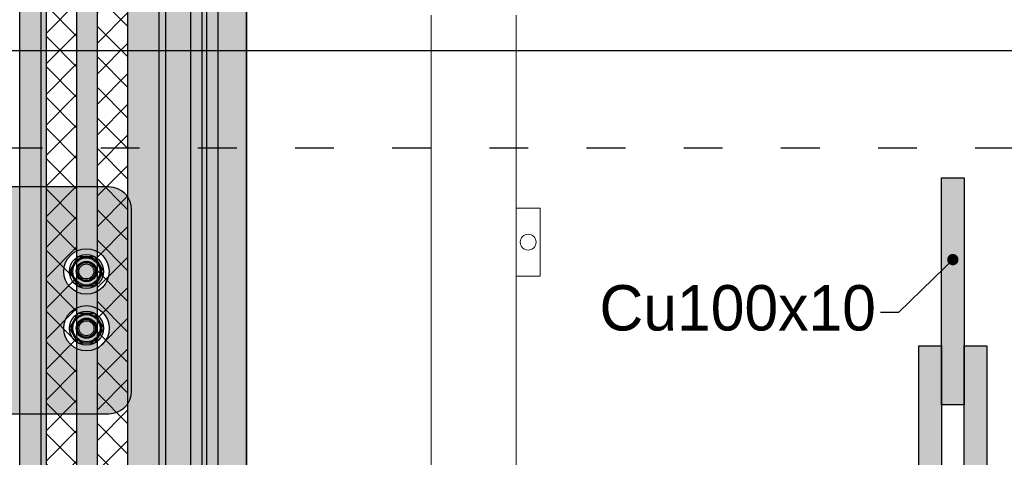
# Model space of a CAD drawing. Header units: millimetres. Extents: x -31 to 6803, y 0 to 664.
# Tile 49 of 118: x 1113 to 1144, y 202 to 216. Entities that reach past the tile are written whole.
import ezdxf
from ezdxf import colors
from ezdxf.entities.mleader import LeaderData, LeaderLine
from ezdxf.enums import TextEntityAlignment as Align
from ezdxf.math import Vec2, Vec3

# ---------------------------------------------------------------- set-up
doc = ezdxf.new("R2010")
doc.units = ezdxf.units.MM
doc.linetypes.add('ACAD_ISO03W100', pattern=[30, 12, -18])
doc.layers.add('!POMOCNICZE', color=8, linetype='Continuous', plot=False)
for name, color, linetype, lineweight in [('2DE_OBJ_Schneider-Front_Plates', 7, 'Continuous', 0), ('2DE_OBJ_Schneider-Mounting_Plates', 7, 'Continuous', 25), ('SE_Busbars_AL', 30, 'Continuous', 0)]:
    doc.layers.add(name, color=color, linetype=linetype, lineweight=lineweight)
doc.layers.add('INTFCLR_5769', color=7, linetype='Continuous')
doc.styles.add('CP_ATTR', font='arial.ttf')
pattern_1 = [(45, (1596.601, -50), (-6.73519, 6.73519), []), (135, (1596.601, -50), (-6.73519, -6.73519), [])]

# ---------------------------------------------------------------- blocks, each defined once
blk = doc.blocks.new('*U105')
at = {"transparency": 33554687}
h = blk.add_hatch(color=30, dxfattribs=at)
h.dxf.hatch_style = 1
h.paths.add_polyline_path([(-50, -53, 0.414214), (-40, -63), (40, -63, 0.414214), (50, -53), (50, 53, 0.414214), (40, 63), (-40, 63, 0.414214), (-50, 53)])
h.paths.add_polyline_path([(-29.92, 17.92, -1), (-9.92, 17.92, -1)], flags=16)
h.paths.add_polyline_path([(-2.31, -43.09, -1), (-22.31, -43.09, -1)], flags=16)
h.paths.add_polyline_path([(-27.42, 17.92, -0.413837), (-19.93, 25.42), (-19.92, 25.43), (-19.91, 25.42, -0.267259), (-13.43, 21.68), (-13.42, 21.67), (-13.42, 21.66, -0.131325), (-12.42, 17.92, -0.131325), (-13.42, 14.18), (-13.42, 14.17), (-13.43, 14.16, -0.267259), (-19.91, 10.42), (-19.92, 10.42), (-19.93, 10.42, -0.413837)], flags=0)
h.paths.add_polyline_path([(-26.42, 17.92, -1), (-13.42, 17.92, -1)], flags=0)
h.paths.add_polyline_path([(-25.92, 17.92, -1), (-13.92, 17.92, -1)], flags=0)
h.paths.add_polyline_path([(-12.32, -35.59), (-12.31, -35.58), (-12.3, -35.59, -0.267259), (-5.82, -39.33), (-5.81, -39.34), (-5.81, -39.35, -0.131325), (-4.81, -43.09, -0.131325), (-5.81, -46.83), (-5.81, -46.84), (-5.82, -46.85, -0.267259), (-12.3, -50.59), (-12.31, -50.6), (-12.32, -50.59, -0.413837), (-19.81, -43.09, -0.413837)], flags=0)
h.paths.add_polyline_path([(-24.25, 17.92, -1), (-15.6, 17.92, -1)], flags=0)
h.paths.add_polyline_path([(-23.92, 17.92, -1), (-15.92, 17.92, -1)], flags=0)
h.paths.add_polyline_path([(-5.81, -43.09, -1), (-18.81, -43.09, -1)], flags=0)
h.paths.add_polyline_path([(-6.31, -43.09, -1), (-18.31, -43.09, -1)], flags=0)
h.paths.add_polyline_path([(-23.25, 17.92, -1), (-16.6, 17.92, -1)], flags=0)
h.paths.add_polyline_path([(-8.31, -43.09, -1), (-16.31, -43.09, -1)], flags=0)
h.paths.add_polyline_path([(-7.99, -43.09, -1), (-16.64, -43.09, -1)], flags=0)
h.paths.add_polyline_path([(-8.99, -43.09, -1), (-15.64, -43.09, -1)], flags=0)
h.paths.add_polyline_path([(22.73, -43.05, -1), (2.73, -43.05, -1)], flags=16)
h.paths.add_polyline_path([(12.72, -35.55), (12.73, -35.55), (12.74, -35.55, -0.267259), (19.22, -39.29), (19.23, -39.3), (19.23, -39.31, -0.131325), (20.23, -43.05, -0.131325), (19.23, -46.79), (19.23, -46.8), (19.22, -46.81, -0.267259), (12.74, -50.55), (12.73, -50.56), (12.72, -50.55, -0.413837), (5.23, -43.05, -0.413837)], flags=0)
h.paths.add_polyline_path([(19.23, -43.05, -1), (6.23, -43.05, -1)], flags=0)
h.paths.add_polyline_path([(-29.95, 42.92, -1), (-9.95, 42.92, -1)], flags=16)
h.paths.add_polyline_path([(18.73, -43.05, -1), (6.73, -43.05, -1)], flags=0)
h.paths.add_polyline_path([(16.73, -43.05, -1), (8.73, -43.05, -1)], flags=0)
h.paths.add_polyline_path([(17.05, -43.05, -1), (8.4, -43.05, -1)], flags=0)
h.paths.add_polyline_path([(-27.45, 42.92, -0.413837), (-19.95, 50.42), (-19.95, 50.43), (-19.94, 50.42, -0.267259), (-13.45, 46.68), (-13.45, 46.67), (-13.45, 46.66, -0.131325), (-12.45, 42.92, -0.131325), (-13.45, 39.18), (-13.45, 39.17), (-13.45, 39.16, -0.267259), (-19.94, 35.42), (-19.95, 35.42), (-19.95, 35.42, -0.413837)], flags=0)
h.paths.add_polyline_path([(-26.45, 42.92, -1), (-13.45, 42.92, -1)], flags=0)
h.paths.add_polyline_path([(16.05, -43.05, -1), (9.4, -43.05, -1)], flags=0)
h.paths.add_polyline_path([(-25.95, 42.92, -1), (-13.95, 42.92, -1)], flags=0)
h.paths.add_polyline_path([(-23.95, 42.92, -1), (-15.95, 42.92, -1)], flags=0)
h.paths.add_polyline_path([(-24.27, 42.92, -1), (-15.62, 42.92, -1)], flags=0)
h.paths.add_polyline_path([(-23.27, 42.92, -1), (-16.62, 42.92, -1)], flags=0)
h.paths.add_polyline_path([(15.42, 17.92, -1), (24.42, 17.92, -1)], flags=16)
h.paths.add_polyline_path([(15.45, 42.92, -1), (24.45, 42.92, -1)], flags=16)
at = {"color": 7}
for p, q in [((40, 63), (-40, 63)), ((-50, 53), (-50, -53)), ((50, -53), (50, 53)), ((-40, -63), (40, -63))]:
    blk.add_line(p, q, dxfattribs=at)
for centre in [(-19.95, 42.91), (-19.95, 17.91), (-12.29, -43.04), (12.71, -43.04)]:
    blk.add_circle(centre, 4.09, dxfattribs=at)
for centre, start, end in [((-40, 53), 90, 180), ((40, 53), 0, 90), ((-40, -53), 180, 270), ((40, -53), 270, 0)]:
    blk.add_arc(centre, 10, start, end, dxfattribs=at)
at = {"layer": 'INTFCLR_5769', "color": 7}
for p, q in [((-19.95, 50.42), (-26.44, 46.68)), ((-13.45, 46.68), (-19.94, 50.42)), ((-26.45, 39.18), (-26.45, 46.66)), ((-13.45, 39.18), (-13.45, 46.66)), ((-19.95, 35.42), (-26.44, 39.16)), ((-13.45, 39.16), (-19.94, 35.42)), ((-19.93, 25.42), (-26.41, 21.68)), ((-13.43, 21.68), (-19.91, 25.42)), ((-26.42, 14.18), (-26.42, 21.66)), ((-13.42, 14.18), (-13.42, 21.66)), ((-19.93, 10.42), (-26.41, 14.16)), ((-13.43, 14.16), (-19.91, 10.42)), ((-12.32, -35.59), (-18.8, -39.33)), ((-5.82, -39.33), (-12.3, -35.59)), ((12.72, -35.55), (6.24, -39.29)), ((19.22, -39.29), (12.74, -35.55)), ((-18.81, -46.83), (-18.81, -39.35)), ((-5.81, -46.83), (-5.81, -39.35)), ((6.23, -46.79), (6.23, -39.31)), ((19.23, -46.79), (19.23, -39.31)), ((-12.32, -50.59), (-18.8, -46.85)), ((-5.82, -46.85), (-12.3, -50.59)), ((12.72, -50.55), (6.24, -46.81)), ((19.22, -46.81), (12.74, -50.55))]:
    blk.add_line(p, q, dxfattribs=at)
for centre, radius in [((-19.95, 42.92), 10), ((-19.95, 42.92), 7.5), ((-19.95, 42.92), 6.5), ((-19.95, 42.92), 6), ((-19.95, 42.92), 4.5), ((-19.95, 42.92), 4.32), ((-19.95, 42.92), 4), ((-19.95, 42.92), 3.32), ((19.95, 42.92), 4.5), ((-19.92, 17.92), 10), ((-19.92, 17.92), 7.5), ((-19.92, 17.92), 6.5), ((-19.92, 17.92), 6), ((-19.92, 17.92), 4.5), ((-19.92, 17.92), 4.32), ((-19.92, 17.92), 4), ((19.92, 17.92), 4.5), ((-19.92, 17.92), 3.32), ((-12.31, -43.09), 10), ((12.73, -43.05), 10), ((-12.31, -43.09), 7.5), ((-12.31, -43.09), 6.5), ((-12.31, -43.09), 6), ((-12.31, -43.09), 4.5), ((-12.31, -43.09), 4.32), ((12.73, -43.05), 7.5), ((12.73, -43.05), 6.5), ((12.73, -43.05), 6), ((12.73, -43.05), 4.5), ((12.73, -43.05), 4.32), ((12.73, -43.05), 4), ((-12.31, -43.09), 4), ((-12.31, -43.09), 3.32), ((12.73, -43.05), 3.32)]:
    blk.add_circle(centre, radius, dxfattribs=at)
for centre, radius, start, end in [((-19.95, 42.92), 7.5, 89.9278, 90.0751), ((-19.94, 42.92), 7.5, 149.9251, 150.0721), ((-19.95, 42.92), 7.51, 29.9257, 30.0727), ((-19.94, 42.92), 7.51, 209.9273, 210.0744), ((-19.94, 42.92), 7.5, 329.9248, 330.0721), ((-19.95, 42.92), 7.5, 269.9279, 270.0752), ((-19.92, 17.92), 7.5, 89.9278, 90.0751), ((-19.92, 17.92), 7.5, 149.9251, 150.0721), ((-19.93, 17.92), 7.51, 29.9257, 30.0727), ((-19.92, 17.93), 7.51, 209.9273, 210.0744), ((-19.92, 17.92), 7.5, 329.9248, 330.0721), ((-19.92, 17.92), 7.5, 269.9279, 270.0752), ((-12.31, -43.1), 7.5, 89.9278, 90.0751), ((12.73, -43.06), 7.5, 89.9278, 90.0751), ((-12.31, -43.09), 7.5, 149.9251, 150.0721), ((-12.32, -43.09), 7.51, 29.9257, 30.0727), ((12.73, -43.05), 7.5, 149.9251, 150.0721), ((12.72, -43.05), 7.51, 29.9257, 30.0727), ((-12.31, -43.09), 7.51, 209.9273, 210.0744), ((-12.31, -43.09), 7.5, 329.9248, 330.0721), ((12.73, -43.05), 7.51, 209.9273, 210.0744), ((12.73, -43.05), 7.5, 329.9248, 330.0721), ((-12.31, -43.09), 7.5, 269.9279, 270.0752), ((12.73, -43.06), 7.5, 269.9279, 270.0752)]:
    blk.add_arc(centre, radius, start, end, dxfattribs=at)
blk = doc.blocks.new('*U122')
at = {"true_color": 0x939598}
h = blk.add_hatch(color=252, dxfattribs=at)
h.dxf.hatch_style = 1
h.paths.add_polyline_path([(1675, 40.5), (1675, 50), (0, 50), (0, 40.5)])
at = {"true_color": 0x636466}
h = blk.add_hatch(color=251, dxfattribs=at)
h.dxf.hatch_style = 1
h.paths.add_polyline_path([(0, 40.5), (0, 38.25), (1675, 38.25), (1675, 40.5)])
h = blk.add_hatch()
h.set_pattern_fill('ANSI37', color=150, scale=3)
h.set_pattern_definition(pattern_1)
h.paths.add_polyline_path([(1675, 24.75), (1675, 38.25), (0, 38.25), (0, 24.75)])
at = {"true_color": 0x939598}
h = blk.add_hatch(color=252, dxfattribs=at)
h.dxf.hatch_style = 1
h.paths.add_polyline_path([(0, 24.75), (0, 15.75), (1675, 15.75), (1675, 24.75)])
h = blk.add_hatch()
h.set_pattern_fill('ANSI37', color=150, scale=3)
h.set_pattern_definition(pattern_1)
h.paths.add_polyline_path([(0, 15.75), (0, 2.25), (1675, 2.25), (1675, 15.75)])
h = blk.add_hatch(color=252, dxfattribs=at)
h.dxf.hatch_style = 1
h.paths.add_polyline_path([(1675, -11.5), (1675, 2.25), (0, 2.25), (0, -11.5)])
at = {"true_color": 0x636466}
h = blk.add_hatch(color=251, dxfattribs=at)
h.dxf.hatch_style = 1
h.paths.add_polyline_path([(1675, -14.5), (1675, -11.5), (0, -11.5), (0, -14.5)])
at = {"true_color": 0x939598}
h = blk.add_hatch(color=252, dxfattribs=at)
h.dxf.hatch_style = 1
h.paths.add_polyline_path([(1675, -25.5), (1675, -14.5), (0, -14.5), (0, -25.5)])
at = {"true_color": 0x636466}
h = blk.add_hatch(color=251, dxfattribs=at)
h.dxf.hatch_style = 1
h.paths.add_polyline_path([(0, -25.5), (0, -30.5), (1675, -30.5), (1675, -25.5)])
at = {"true_color": 0x939598}
h = blk.add_hatch(color=252, dxfattribs=at)
h.dxf.hatch_style = 1
h.paths.add_polyline_path([(1675, -32.54), (1675, -30.5), (0, -30.5), (0, -32.54)])
at = {"true_color": 0x636466}
h = blk.add_hatch(color=251, dxfattribs=at)
h.dxf.hatch_style = 1
h.paths.add_polyline_path([(1675, -37.5), (1675, -32.54), (0, -32.54), (0, -37.5)])
at = {"true_color": 0x939598}
h = blk.add_hatch(color=252, dxfattribs=at)
h.dxf.hatch_style = 1
h.paths.add_polyline_path([(1675, -50), (1675, -37.5), (0, -37.5), (0, -50)])
for p, q in [((0, 50), (1675, 50)), ((0, 40.5), (1675, 40.5)), ((0, 38.25), (1675, 38.25)), ((0, 24.75), (1675, 24.75)), ((0, 15.75), (1675, 15.75)), ((0, 2.25), (1675, 2.25)), ((0, -11.5), (1675, -11.5)), ((0, -14.5), (1675, -14.5)), ((0, -25.5), (1675, -25.5)), ((0, -30.5), (1675, -30.5)), ((0, -32.54), (1675, -32.54)), ((0, -37.5), (1675, -37.5)), ((0, -50), (1675, -50)), ((1675, -50), (0, -50))]:
    blk.add_line(p, q)
blk = doc.blocks.new('*U133')
at = {"layer": 'SE_Busbars_AL'}
h = blk.add_hatch(color=30, dxfattribs=at)
h.dxf.hatch_style = 1
h.paths.add_polyline_path([(10, 151.21), (0, 151.21), (0, 0), (10, 0)])
blk.add_lwpolyline([(10, 0), (0, 0), (0, 151.21), (10, 151.21)], close=True)
blk = doc.blocks.new('*U135')
at = {"layer": 'SE_Busbars_AL'}
h = blk.add_hatch(color=30, dxfattribs=at)
h.dxf.hatch_style = 1
h.paths.add_polyline_path([(10, 100), (0, 100), (0, 0), (10, 0)])
blk.add_lwpolyline([(10, 0), (0, 0), (0, 100), (10, 100)], close=True)
blk = doc.blocks.new('_Dot')
at = {"color": 0, "linetype": 'ByBlock', "lineweight": -2}
blk.add_line((-0.5, 0), (-1, 0), dxfattribs=at)
at = {"color": 0, "linetype": 'ByBlock', "const_width": 0.5}
blk.add_lwpolyline([(-0.25, 0, 1), (0.25, 0, 1)], format="xyb", close=True, dxfattribs=at)
blk = doc.blocks.new('2d_prismap_plytcz_650_4m_se66_zu01t60')
at = {"lineweight": 0}
blk.add_line((0, 0), (0, -200), dxfattribs=at)
at = {"layer": '2DE_OBJ_Schneider-Front_Plates', "lineweight": 0}
blk.add_line((37.5, -200), (37.5, 0), dxfattribs=at)
blk.add_lwpolyline([(37.5, -85), (48, -85), (48, -115), (37.5, -115)], dxfattribs=at)
blk.add_circle((42.75, -100), 3.5, dxfattribs=at)
at = {"lineweight": 0, "style": 'CP_ATTR', "flags": 9}
for tag, p in [('MARK3', (0, 0.01)), ('FUNCTION', (0, 0.01)), ('CHARACTER', (0, 0.01)), ('PRODUCER', (0, 0.01)), ('ORDER-NO', (0, 0.01)), ('PRODUCT-TYPE', (0, 0.01)), ('ARTICLE', (0, 0.01)), ('NAME', (0, 0.01)), ('OTHER', (0, 0)), ('LINK', (0, 0)), ('IP', (0, 0)), ('NUMBER_OF_POLES', (0, 0)), ('POWER_LOSSES', (0, 0)), ('POWER', (0, 0)), ('VOLTAGE', (0, 0)), ('CURRENT', (0.01, 0.01)), ('MARK2', (0.01, 0.01)), ('GROUP', (0.01, 0)), ('NUMBER', (0.01, 0)), ('TEXT_01', (0.01, 0))]:
    blk.add_attdef(tag, text='', height=0.0005, dxfattribs=at).set_placement(p, align=Align.MIDDLE_LEFT)
at = {"linetype": 'ByBlock', "lineweight": 0, "style": 'CP_ATTR', "flags": 9}
blk.add_attdef('WEIGHT', text='', height=0.0005, dxfattribs=at).set_placement((0, 0), align=Align.MIDDLE_LEFT)

msp = doc.modelspace()

# ---------------------------------------------------------------- linework, layer by layer
at = {"layer": '!POMOCNICZE'}
msp.add_line((3, 215), (6803, 215), dxfattribs=at)
at = {"layer": '!POMOCNICZE', "linetype": 'ACAD_ISO03W100', "ltscale": 0.1}
msp.add_line((3, 212), (6803, 212), dxfattribs=at)

# ---------------------------------------------------------------- block references
at = {"xscale": 0.06999999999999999, "yscale": 0.06999999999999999, "zscale": 0.06999999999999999, "rotation": 90}
for name, p in [('*U122', (1116.997, 105.834)), ('*U105', (1112.542, 207.29))]:
    msp.add_blockref(name, p, dxfattribs=at)
at = {"xscale": 0.06999999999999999, "yscale": 0.06999999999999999, "zscale": 0.06999999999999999}
for name, p in [('*U135', (1141.959, 204.069)), ('*U133', (1141.259, 195.304)), ('*U133', (1142.659, 195.304))]:
    msp.add_blockref(name, p, dxfattribs=at)
at = {"layer": '2DE_OBJ_Schneider-Mounting_Plates', "xscale": 0.06999999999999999, "yscale": 0.06999999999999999, "zscale": 0.06999999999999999}
msp.add_blockref('2d_prismap_plytcz_650_4m_se66_zu01t60', (1126.206, 216.084), dxfattribs=at)

# ---------------------------------------------------------------- leaders
ml = msp.add_multileader_mtext('Standard')
ml.set_content('Cu100x10', color=256)
ml.set_leader_properties()
ml.set_arrow_properties(name='DOT')
ml.build(insert=Vec2(0, 0))
ml.multileader.update_dxf_attribs({"dogleg_length": 0.8, "arrow_head_size": 0.35})
ctx = ml.context
ctx.base_point, ctx.char_height, ctx.arrow_head_size, ctx.landing_gap_size, ctx.plane_origin = Vec3(1130.694, 206.919), 1.4, 0.35, 0.14, Vec3(1142.309, 208.546)
ctx.text_align_type, ctx.attachment_type = 2, 2
notes = []
notes.append((ctx, [(0, (1, 1, 0), (1140.634, 206.919), (-1, 0), 0.56, [(0, [(1142.309, 208.546)], 0, [])])]))
ctx.mtext.insert, ctx.mtext.width, ctx.mtext.alignment, ctx.mtext.flow_direction = Vec3(1139.934, 207.759), 0.04557, 3, 5
for ctx, leaders in notes:
    for number, flags, end, landing, length, lines in leaders:
        leader = LeaderData()
        leader.index, (leader.has_last_leader_line, leader.has_dogleg_vector, leader.attachment_direction) = number, flags
        leader.last_leader_point, leader.dogleg_vector, leader.dogleg_length = Vec3(end), Vec3(landing), length
        for number, points, colour, breaks in lines:
            line = LeaderLine()
            line.index, line.vertices, line.color, line.breaks = number, Vec3.list(points), colors.encode_raw_color(colour), breaks
            leader.lines.append(line)
        ctx.leaders.append(leader)

doc.saveas('drawing.dxf')
